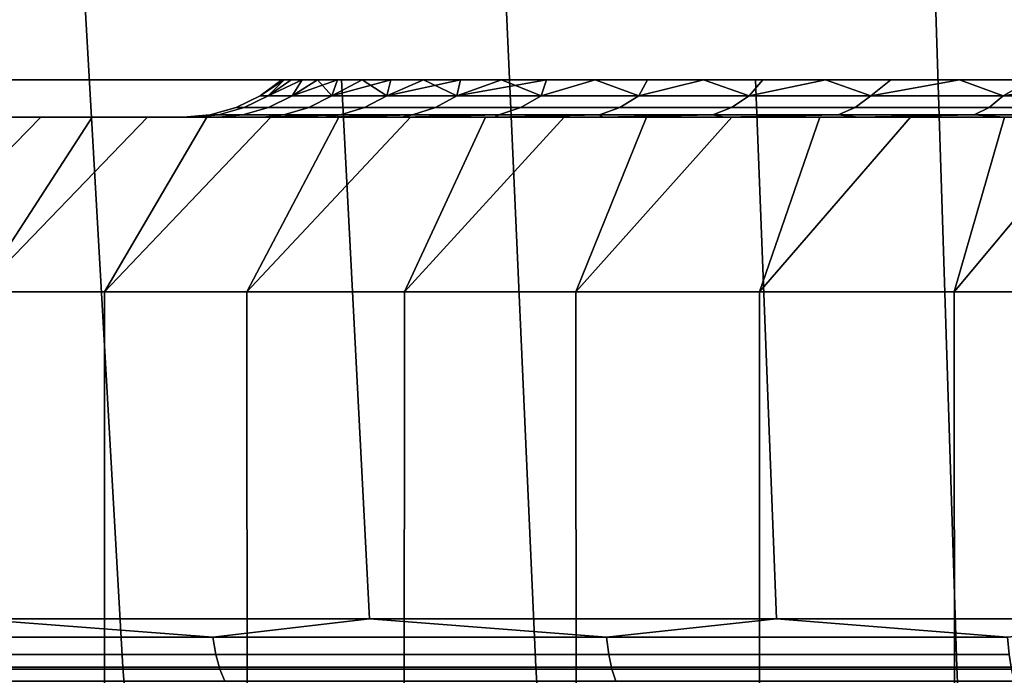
# Model space of a CAD drawing. Header units: metres. Extents: x -109 to 109, y -100 to 76.
# Tile 194 of 256: x -87.33 to -82.03, y 45.49 to 49.03. Entities that reach past the tile are written whole.
import ezdxf

# ---------------------------------------------------------------- set-up
doc = ezdxf.new("R2010")
doc.units = ezdxf.units.M
doc.layers.add('solid_21062310', color=7, linetype='CONTINUOUS')

msp = doc.modelspace()

# ---------------------------------------------------------------- linework, layer by layer
at = {"layer": 'solid_21062310'}
for points in [[(-86.776543, 45.537159, -30.122993), (-88.94796, 45.537159, -29.292496), (-89.210945, 49.349998, -29.911232), (-86.993721, 49.349998, -30.759256)], [(-88.94796, 45.537159, 29.292496), (-86.776543, 45.537159, 30.122993), (-86.993721, 49.349998, 30.759256), (-89.210945, 49.349998, 29.911232)], [(-84.550285, 45.537159, -30.792774), (-86.776543, 45.537159, -30.122993), (-86.993721, 49.349998, -30.759256), (-84.720375, 49.349998, -31.443209)], [(-86.776543, 45.537159, 30.122993), (-84.550285, 45.537159, 30.792774), (-84.720375, 49.349998, 31.443209), (-86.993721, 49.349998, 30.759256)], [(-82.281082, 45.537159, -31.298262), (-84.550285, 45.537159, -30.792774), (-84.720375, 49.349998, -31.443209), (-82.403114, 49.349998, -31.9594)], [(-84.550285, 45.537159, 30.792774), (-82.281082, 45.537159, 31.298262), (-82.403114, 49.349998, 31.9594), (-84.720375, 49.349998, 31.443209)], [(-79.981033, 45.537159, -31.636759), (-82.281082, 45.537159, -31.298262), (-82.403114, 49.349998, -31.9594), (-80.054466, 49.349998, -32.305042)], [(-82.281082, 45.537159, 31.298262), (-79.981033, 45.537159, 31.636759), (-80.054466, 49.349998, 32.305042), (-82.403114, 49.349998, 31.9594)], [(-107.362549, 48.701729), (-85.9189, 48.701729), (-85.906021, 48.701729, 0.48163)], [(-107.362549, 48.701729), (-107.275223, 48.701729, -2.313858), (-85.906021, 48.701729, -0.48163), (-85.9189, 48.701729)], [(-107.362549, 48.701729), (-85.906021, 48.701729, 0.48163), (-85.869583, 48.701729, 0.958251)], [(-107.362549, 48.701729), (-85.869583, 48.701729, 0.958251), (-85.80957, 48.701729, 1.429862)], [(-107.275223, 48.701729, 2.313858), (-107.362549, 48.701729), (-85.80957, 48.701729, 1.429862), (-85.725998, 48.701729, 1.896464)], [(-107.275223, 48.701729, 2.313858), (-85.725998, 48.701729, 1.896464), (-85.618385, 48.701729, 2.359477)], [(-107.275223, 48.701729, 2.313858), (-85.618385, 48.701729, 2.359477), (-85.486649, 48.701729, 2.819215)], [(-107.275223, 48.701729, 2.313858), (-85.486649, 48.701729, 2.819215), (-85.331886, 48.701729, 3.272243)], [(-107.275223, 48.701729, 2.313858), (-85.331886, 48.701729, 3.272243), (-85.155251, 48.701729, 3.715084)], [(-107.275223, 48.701729, 2.313858), (-85.155251, 48.701729, 3.715084), (-84.956795, 48.701729, 4.146742)], [(-107.0177, 48.701729, 4.60076), (-107.275223, 48.701729, 2.313858), (-84.956795, 48.701729, 4.146742), (-84.735306, 48.701729, 4.570317)], [(-107.0177, 48.701729, -4.60076), (-85.618385, 48.701729, -2.359477), (-85.725998, 48.701729, -1.896464), (-107.275223, 48.701729, -2.313858)], [(-107.275223, 48.701729, -2.313858), (-85.725998, 48.701729, -1.896464), (-85.80957, 48.701729, -1.429862)], [(-107.275223, 48.701729, -2.313858), (-85.80957, 48.701729, -1.429862), (-85.869583, 48.701729, -0.958251)], [(-107.275223, 48.701729, -2.313858), (-85.869583, 48.701729, -0.958251), (-85.906021, 48.701729, -0.48163)], [(-107.0177, 48.701729, 4.60076), (-84.735306, 48.701729, 4.570317), (-84.492455, 48.701729, 4.982965)], [(-107.0177, 48.701729, 4.60076), (-84.492455, 48.701729, 4.982965), (-84.230064, 48.701729, 5.381521)], [(-107.0177, 48.701729, 4.60076), (-84.230064, 48.701729, 5.381521), (-83.948929, 48.701729, 5.764294)], [(-107.0177, 48.701729, 4.60076), (-83.948929, 48.701729, 5.764294), (-83.646881, 48.701729, 6.134373)], [(-107.0177, 48.701729, 4.60076), (-83.646881, 48.701729, 6.134373), (-83.325882, 48.701729, 6.489686)], [(-106.588509, 48.701729, 6.866788), (-107.0177, 48.701729, 4.60076), (-83.325882, 48.701729, 6.489686), (-82.98838, 48.701729, 6.827516)], [(-106.588509, 48.701729, -6.866788), (-84.492455, 48.701729, -4.982965), (-84.735306, 48.701729, -4.570317), (-107.0177, 48.701729, -4.60076)], [(-107.0177, 48.701729, -4.60076), (-84.735306, 48.701729, -4.570317), (-84.956795, 48.701729, -4.146742)], [(-107.0177, 48.701729, -4.60076), (-84.956795, 48.701729, -4.146742), (-85.155251, 48.701729, -3.715084)], [(-107.0177, 48.701729, -4.60076), (-85.155251, 48.701729, -3.715084), (-85.331886, 48.701729, -3.272243)], [(-107.0177, 48.701729, -4.60076), (-85.331886, 48.701729, -3.272243), (-85.486649, 48.701729, -2.819215)], [(-107.0177, 48.701729, -4.60076), (-85.486649, 48.701729, -2.819215), (-85.618385, 48.701729, -2.359477)], [(-106.588509, 48.701729, 6.866788), (-82.98838, 48.701729, 6.827516), (-82.636017, 48.701729, 7.145884)], [(-106.588509, 48.701729, 6.866788), (-82.636017, 48.701729, 7.145884), (-82.265907, 48.701729, 7.447365)], [(-106.588509, 48.701729, 6.866788), (-82.265907, 48.701729, 7.447365), (-81.879936, 48.701729, 7.730749)], [(-106.588509, 48.701729, 6.866788), (-81.879936, 48.701729, 7.730749), (-81.481071, 48.701729, 7.993887)], [(-106.588509, 48.701729, 6.866788), (-81.481071, 48.701729, 7.993887), (-81.071777, 48.701729, 8.234913)], [(-106.588509, 48.701729, 6.866788), (-81.071777, 48.701729, 8.234913), (-80.648895, 48.701729, 8.455544)], [(-106.588509, 48.701729, 6.866788), (-80.648895, 48.701729, 8.455544), (-80.213814, 48.701729, 8.655374)], [(-106.588509, 48.701729, 6.866788), (-80.213814, 48.701729, 8.655374), (-79.769882, 48.701729, 8.832915)], [(-105.990959, 48.701729, 9.09821), (-106.588509, 48.701729, 6.866788), (-79.769882, 48.701729, 8.832915), (-79.320236, 48.701729, 8.986746)], [(-105.990959, 48.701729, -9.09821), (-82.636017, 48.701729, -7.145884), (-82.98838, 48.701729, -6.827516), (-106.588509, 48.701729, -6.866788)], [(-106.588509, 48.701729, -6.866788), (-82.98838, 48.701729, -6.827516), (-83.325882, 48.701729, -6.489686)], [(-106.588509, 48.701729, -6.866788), (-83.325882, 48.701729, -6.489686), (-83.646881, 48.701729, -6.134373)], [(-106.588509, 48.701729, -6.866788), (-83.646881, 48.701729, -6.134373), (-83.948929, 48.701729, -5.764294)], [(-106.588509, 48.701729, -6.866788), (-83.948929, 48.701729, -5.764294), (-84.230064, 48.701729, -5.381521)], [(-106.588509, 48.701729, -6.866788), (-84.230064, 48.701729, -5.381521), (-84.492455, 48.701729, -4.982965)], [(-105.990959, 48.701729, 9.09821), (-79.320236, 48.701729, 8.986746), (-78.862007, 48.701729, 9.117626)], [(-105.990959, 48.701729, 9.09821), (-78.862007, 48.701729, 9.117626), (-78.395699, 48.701729, 9.225727)], [(-105.990959, 48.701729, 9.09821), (-78.395699, 48.701729, 9.225727), (-77.924881, 48.701729, 9.310287)], [(-105.990959, 48.701729, 9.09821), (-77.924881, 48.701729, 9.310287), (-77.453117, 48.701729, 9.370547)], [(-105.990959, 48.701729, 9.09821), (-77.453117, 48.701729, 9.370547), (-76.978386, 48.701729, 9.406491)], [(-105.990959, 48.701729, 9.09821), (-76.978386, 48.701729, 9.406491), (-76.5, 48.701729, 9.418473)], [(-105.990959, 48.701729, 9.09821), (-76.5, 48.701729, 9.418473), (-47.770813, 48.701729, 11.274169)], [(-105.229187, 48.701729, -11.274169), (-78.862007, 48.701729, -9.117626), (-79.320236, 48.701729, -8.986746), (-105.990959, 48.701729, -9.09821)], [(-105.990959, 48.701729, -9.09821), (-79.320236, 48.701729, -8.986746), (-79.769882, 48.701729, -8.832915)], [(-105.990959, 48.701729, -9.09821), (-79.769882, 48.701729, -8.832915), (-80.213814, 48.701729, -8.655374)], [(-105.990959, 48.701729, -9.09821), (-80.213814, 48.701729, -8.655374), (-80.648895, 48.701729, -8.455544)], [(-105.990959, 48.701729, -9.09821), (-80.648895, 48.701729, -8.455544), (-81.071777, 48.701729, -8.234913)], [(-105.990959, 48.701729, -9.09821), (-81.071777, 48.701729, -8.234913), (-81.481071, 48.701729, -7.993887)], [(-105.990959, 48.701729, -9.09821), (-81.481071, 48.701729, -7.993887), (-81.879936, 48.701729, -7.730749)], [(-105.990959, 48.701729, -9.09821), (-81.879936, 48.701729, -7.730749), (-82.265907, 48.701729, -7.447365)], [(-105.990959, 48.701729, -9.09821), (-82.265907, 48.701729, -7.447365), (-82.636017, 48.701729, -7.145884)], [(-105.990959, 48.701729, 9.09821), (-47.770813, 48.701729, 11.274169), (-48.694653, 48.701729, 13.392285), (-105.229187, 48.701729, 11.274169)], [(-105.229187, 48.701729, -11.274169), (-76.5, 48.701729, -9.418473), (-76.978386, 48.701729, -9.406491)], [(-47.009045, 48.701729, -9.09821), (-76.5, 48.701729, -9.418473), (-105.229187, 48.701729, -11.274169)], [(-105.229187, 48.701729, -11.274169), (-76.978386, 48.701729, -9.406491), (-77.453117, 48.701729, -9.370547)], [(-105.229187, 48.701729, -11.274169), (-77.453117, 48.701729, -9.370547), (-77.924881, 48.701729, -9.310287)], [(-105.229187, 48.701729, -11.274169), (-77.924881, 48.701729, -9.310287), (-78.395699, 48.701729, -9.225727)], [(-105.229187, 48.701729, -11.274169), (-78.395699, 48.701729, -9.225727), (-78.862007, 48.701729, -9.117626)], [(-47.009045, 48.701729, -9.09821), (-105.229187, 48.701729, -11.274169), (-104.305344, 48.701729, -13.392285), (-47.770813, 48.701729, -11.274169)], [(-105.229187, 48.701729, 11.274169), (-48.694653, 48.701729, 13.392285), (-49.771805, 48.701729, 15.429821), (-104.305344, 48.701729, 13.392285)], [(-47.770813, 48.701729, -11.274169), (-104.305344, 48.701729, -13.392285), (-103.228195, 48.701729, -15.429821), (-48.694653, 48.701729, -13.392285)], [(-104.305344, 48.701729, 13.392285), (-49.771805, 48.701729, 15.429821), (-51.001373, 48.701729, 17.386974), (-103.228195, 48.701729, 15.429821)], [(-48.694653, 48.701729, -13.392285), (-103.228195, 48.701729, -15.429821), (-101.998627, 48.701729, -17.386974), (-49.771805, 48.701729, -15.429821)], [(-103.228195, 48.701729, 15.429821), (-51.001373, 48.701729, 17.386974), (-52.369823, 48.701729, 19.240938), (-101.998627, 48.701729, 17.386974)], [(-49.771805, 48.701729, -15.429821), (-101.998627, 48.701729, -17.386974), (-100.630173, 48.701729, -19.240938), (-51.001373, 48.701729, -17.386974)], [(-101.998627, 48.701729, 17.386974), (-52.369823, 48.701729, 19.240938), (-53.877609, 48.701729, 20.993099), (-100.630173, 48.701729, 19.240938)], [(-51.001373, 48.701729, -17.386974), (-100.630173, 48.701729, -19.240938), (-99.122391, 48.701729, -20.993099), (-52.369823, 48.701729, -19.240938)], [(-100.630173, 48.701729, 19.240938), (-53.877609, 48.701729, 20.993099), (-99.122391, 48.701729, 20.993099)], [(-53.877609, 48.701729, -20.993099), (-99.122391, 48.701729, -20.993099), (-97.493103, 48.701729, -22.622393)], [(-52.369823, 48.701729, -19.240938), (-99.122391, 48.701729, -20.993099), (-53.877609, 48.701729, -20.993099)], [(-99.122391, 48.701729, 20.993099), (-53.877609, 48.701729, 20.993099), (-55.506901, 48.701729, 22.622393)], [(-99.122391, 48.701729, 20.993099), (-55.506901, 48.701729, 22.622393), (-97.493103, 48.701729, 22.622393)], [(-55.506901, 48.701729, -22.622393), (-97.493103, 48.701729, -22.622393), (-95.740936, 48.701729, -24.130175)], [(-53.877609, 48.701729, -20.993099), (-97.493103, 48.701729, -22.622393), (-55.506901, 48.701729, -22.622393)], [(-97.493103, 48.701729, 22.622393), (-55.506901, 48.701729, 22.622393), (-57.25906, 48.701729, 24.130175)], [(-97.493103, 48.701729, 22.622393), (-57.25906, 48.701729, 24.130175), (-95.740936, 48.701729, 24.130175)], [(-57.25906, 48.701729, -24.130175), (-95.740936, 48.701729, -24.130175), (-93.886978, 48.701729, -25.498627)], [(-55.506901, 48.701729, -22.622393), (-95.740936, 48.701729, -24.130175), (-57.25906, 48.701729, -24.130175)], [(-95.740936, 48.701729, 24.130175), (-57.25906, 48.701729, 24.130175), (-59.113026, 48.701729, 25.498627)], [(-95.740936, 48.701729, 24.130175), (-59.113026, 48.701729, 25.498627), (-93.886978, 48.701729, 25.498627)], [(-59.113026, 48.701729, -25.498627), (-93.886978, 48.701729, -25.498627), (-91.929825, 48.701729, -26.728193)], [(-57.25906, 48.701729, -24.130175), (-93.886978, 48.701729, -25.498627), (-59.113026, 48.701729, -25.498627)], [(-93.886978, 48.701729, 25.498627), (-59.113026, 48.701729, 25.498627), (-61.070179, 48.701729, 26.728193)], [(-93.886978, 48.701729, 25.498627), (-61.070179, 48.701729, 26.728193), (-91.929825, 48.701729, 26.728193)], [(-61.070179, 48.701729, -26.728193), (-91.929825, 48.701729, -26.728193), (-89.892288, 48.701729, -27.805347)], [(-59.113026, 48.701729, -25.498627), (-91.929825, 48.701729, -26.728193), (-61.070179, 48.701729, -26.728193)], [(-91.929825, 48.701729, 26.728193), (-61.070179, 48.701729, 26.728193), (-63.107716, 48.701729, 27.805347)], [(-91.929825, 48.701729, 26.728193), (-63.107716, 48.701729, 27.805347), (-89.892288, 48.701729, 27.805347)], [(-63.107716, 48.701729, -27.805347), (-89.892288, 48.701729, -27.805347), (-87.77417, 48.701729, -28.729185)], [(-61.070179, 48.701729, -26.728193), (-89.892288, 48.701729, -27.805347), (-63.107716, 48.701729, -27.805347)], [(-89.892288, 48.701729, 27.805347), (-63.107716, 48.701729, 27.805347), (-65.22583, 48.701729, 28.729185)], [(-89.892288, 48.701729, 27.805347), (-65.22583, 48.701729, 28.729185), (-87.77417, 48.701729, 28.729185)], [(-85.598213, 48.701729, -29.490955), (-87.77417, 48.701729, -28.729185), (-87.588264, 45.79763, -28.252472), (-85.445953, 45.79763, -29.002098)], [(-65.22583, 48.701729, -28.729185), (-87.77417, 48.701729, -28.729185), (-85.598213, 48.701729, -29.490955)], [(-63.107716, 48.701729, -27.805347), (-87.77417, 48.701729, -28.729185), (-65.22583, 48.701729, -28.729185)], [(-87.77417, 48.701729, 28.729185), (-85.598213, 48.701729, 29.490955), (-85.445953, 45.79763, 29.002096), (-87.58828, 45.79763, 28.252466)], [(-87.77417, 48.701729, 28.729185), (-65.22583, 48.701729, 28.729185), (-67.401787, 48.701729, 29.490955)], [(-87.77417, 48.701729, 28.729185), (-67.401787, 48.701729, 29.490955), (-85.598213, 48.701729, 29.490955)], [(-85.906021, 48.701729, 0.48163), (-85.9189, 48.701729), (-86.035362, 48.615841), (-85.992188, 48.615841, 0.906394)], [(-85.906021, 48.701729, -0.48163), (-86.035362, 48.615841), (-85.9189, 48.701729)], [(-85.906021, 48.701729, -0.48163), (-85.992188, 48.615841, -0.906394), (-86.035362, 48.615841)], [(-85.80957, 48.701729, 1.429862), (-85.869583, 48.701729, 0.958251), (-85.992188, 48.615841, 0.906394), (-85.863045, 48.615841, 1.804579)], [(-85.869583, 48.701729, 0.958251), (-85.906021, 48.701729, 0.48163), (-85.992188, 48.615841, 0.906394)], [(-85.80957, 48.701729, -1.429862), (-85.863045, 48.615841, -1.804579), (-85.992188, 48.615841, -0.906394)], [(-85.869583, 48.701729, -0.958251), (-85.80957, 48.701729, -1.429862), (-85.992188, 48.615841, -0.906394)], [(-85.906021, 48.701729, -0.48163), (-85.869583, 48.701729, -0.958251), (-85.992188, 48.615841, -0.906394)], [(-85.725998, 48.701729, 1.896464), (-85.863045, 48.615841, 1.804579), (-85.649117, 48.615841, 2.686422)], [(-85.725998, 48.701729, 1.896464), (-85.80957, 48.701729, 1.429862), (-85.863045, 48.615841, 1.804579)], [(-85.618385, 48.701729, -2.359477), (-85.649117, 48.615841, -2.686422), (-85.863045, 48.615841, -1.804579)], [(-85.725998, 48.701729, -1.896464), (-85.618385, 48.701729, -2.359477), (-85.863045, 48.615841, -1.804579)], [(-85.80957, 48.701729, -1.429862), (-85.725998, 48.701729, -1.896464), (-85.863045, 48.615841, -1.804579)], [(-85.618385, 48.701729, 2.359477), (-85.725998, 48.701729, 1.896464), (-85.649117, 48.615841, 2.686422)], [(-85.486649, 48.701729, 2.819215), (-85.649117, 48.615841, 2.686422), (-85.352325, 48.615841, 3.543936)], [(-85.486649, 48.701729, 2.819215), (-85.618385, 48.701729, 2.359477), (-85.649117, 48.615841, 2.686422)], [(-85.331886, 48.701729, -3.272243), (-85.352325, 48.615841, -3.543936), (-85.649117, 48.615841, -2.686422)], [(-85.486649, 48.701729, -2.819215), (-85.331886, 48.701729, -3.272243), (-85.649117, 48.615841, -2.686422)], [(-85.618385, 48.701729, -2.359477), (-85.486649, 48.701729, -2.819215), (-85.649117, 48.615841, -2.686422)], [(-83.366791, 48.701729, -30.088509), (-85.598213, 48.701729, -29.490955), (-85.445953, 45.79763, -29.002098), (-83.253609, 45.79763, -29.589535)], [(-67.401787, 48.701729, -29.490955), (-85.598213, 48.701729, -29.490955), (-83.366791, 48.701729, -30.088509)], [(-65.22583, 48.701729, -28.729185), (-85.598213, 48.701729, -29.490955), (-67.401787, 48.701729, -29.490955)], [(-85.598213, 48.701729, 29.490955), (-83.366791, 48.701729, 30.088509), (-83.253616, 45.79763, 29.589531), (-85.445953, 45.79763, 29.002096)], [(-85.598213, 48.701729, 29.490955), (-67.401787, 48.701729, 29.490955), (-69.633209, 48.701729, 30.088509)], [(-85.598213, 48.701729, 29.490955), (-69.633209, 48.701729, 30.088509), (-83.366791, 48.701729, 30.088509)], [(-85.331886, 48.701729, 3.272243), (-85.486649, 48.701729, 2.819215), (-85.352325, 48.615841, 3.543936)], [(-85.155251, 48.701729, 3.715084), (-85.352325, 48.615841, 3.543936), (-84.975365, 48.615841, 4.369356)], [(-85.155251, 48.701729, 3.715084), (-85.331886, 48.701729, 3.272243), (-85.352325, 48.615841, 3.543936)], [(-84.956795, 48.701729, -4.146742), (-84.975365, 48.615841, -4.369356), (-85.352325, 48.615841, -3.543936)], [(-85.155251, 48.701729, -3.715084), (-84.956795, 48.701729, -4.146742), (-85.352325, 48.615841, -3.543936)], [(-85.331886, 48.701729, -3.272243), (-85.155251, 48.701729, -3.715084), (-85.352325, 48.615841, -3.543936)], [(-84.956795, 48.701729, 4.146742), (-85.155251, 48.701729, 3.715084), (-84.975365, 48.615841, 4.369356)], [(-84.735306, 48.701729, 4.570317), (-84.975365, 48.615841, 4.369356), (-84.52166, 48.615841, 5.155206)], [(-84.735306, 48.701729, 4.570317), (-84.956795, 48.701729, 4.146742), (-84.975365, 48.615841, 4.369356)], [(-84.492455, 48.701729, -4.982965), (-84.52166, 48.615841, -5.155206), (-84.975365, 48.615841, -4.369356)], [(-84.735306, 48.701729, -4.570317), (-84.492455, 48.701729, -4.982965), (-84.975365, 48.615841, -4.369356)], [(-84.956795, 48.701729, -4.146742), (-84.735306, 48.701729, -4.570317), (-84.975365, 48.615841, -4.369356)], [(-84.492455, 48.701729, 4.982965), (-84.735306, 48.701729, 4.570317), (-84.52166, 48.615841, 5.155206)], [(-84.230064, 48.701729, 5.381521), (-84.52166, 48.615841, 5.155206), (-83.9953, 48.615841, 5.89437)], [(-84.230064, 48.701729, 5.381521), (-84.492455, 48.701729, 4.982965), (-84.52166, 48.615841, 5.155206)], [(-84.230064, 48.701729, -5.381521), (-83.948929, 48.701729, -5.764294), (-83.9953, 48.615841, -5.89437), (-84.52166, 48.615841, -5.155206)], [(-84.492455, 48.701729, -4.982965), (-84.230064, 48.701729, -5.381521), (-84.52166, 48.615841, -5.155206)], [(-83.948929, 48.701729, 5.764294), (-84.230064, 48.701729, 5.381521), (-83.9953, 48.615841, 5.89437)], [(-83.646881, 48.701729, 6.134373), (-83.9953, 48.615841, 5.89437), (-83.40107, 48.615841, 6.580153)], [(-83.646881, 48.701729, 6.134373), (-83.948929, 48.701729, 5.764294), (-83.9953, 48.615841, 5.89437)], [(-83.646881, 48.701729, -6.134373), (-83.325882, 48.701729, -6.489686), (-83.40107, 48.615841, -6.580153), (-83.9953, 48.615841, -5.89437)], [(-83.948929, 48.701729, -5.764294), (-83.646881, 48.701729, -6.134373), (-83.9953, 48.615841, -5.89437)], [(-83.325882, 48.701729, 6.489686), (-83.646881, 48.701729, 6.134373), (-83.40107, 48.615841, 6.580153)], [(-82.98838, 48.701729, 6.827516), (-83.40107, 48.615841, 6.580153), (-82.744331, 48.615841, 7.206346)], [(-82.98838, 48.701729, 6.827516), (-83.325882, 48.701729, 6.489686), (-83.40107, 48.615841, 6.580153)], [(-82.98838, 48.701729, -6.827516), (-82.744331, 48.615841, -7.206346), (-83.40107, 48.615841, -6.580153)], [(-83.325882, 48.701729, -6.489686), (-82.98838, 48.701729, -6.827516), (-83.40107, 48.615841, -6.580153)], [(-81.100632, 48.701729, -30.517708), (-83.366791, 48.701729, -30.088509), (-83.253609, 45.79763, -29.589535), (-81.023491, 45.79763, -30.011494)], [(-69.633209, 48.701729, -30.088509), (-83.366791, 48.701729, -30.088509), (-81.100632, 48.701729, -30.517708)], [(-67.401787, 48.701729, -29.490955), (-83.366791, 48.701729, -30.088509), (-69.633209, 48.701729, -30.088509)], [(-83.366791, 48.701729, 30.088509), (-81.100632, 48.701729, 30.517708), (-81.023506, 45.79763, 30.011492), (-83.253616, 45.79763, 29.589531)], [(-83.366791, 48.701729, 30.088509), (-69.633209, 48.701729, 30.088509), (-71.899368, 48.701729, 30.517708)], [(-83.366791, 48.701729, 30.088509), (-71.899368, 48.701729, 30.517708), (-81.100632, 48.701729, 30.517708)], [(-82.636017, 48.701729, 7.145884), (-82.98838, 48.701729, 6.827516), (-82.744331, 48.615841, 7.206346)], [(-82.98838, 48.701729, -6.827516), (-82.636017, 48.701729, -7.145884), (-82.744331, 48.615841, -7.206346)], [(-82.265907, 48.701729, 7.447365), (-82.636017, 48.701729, 7.145884), (-82.744331, 48.615841, 7.206346), (-82.031052, 48.615841, 7.767277)], [(-82.265907, 48.701729, -7.447365), (-82.031052, 48.615841, -7.767277), (-82.744331, 48.615841, -7.206346)], [(-82.636017, 48.701729, -7.145884), (-82.265907, 48.701729, -7.447365), (-82.744331, 48.615841, -7.206346)], [(-81.879936, 48.701729, 7.730749), (-82.265907, 48.701729, 7.447365), (-82.031052, 48.615841, 7.767277)], [(-82.265907, 48.701729, -7.447365), (-81.879936, 48.701729, -7.730749), (-82.031052, 48.615841, -7.767277)], [(-81.481071, 48.701729, 7.993887), (-81.879936, 48.701729, 7.730749), (-82.031052, 48.615841, 7.767277), (-81.267677, 48.615841, 8.257866)], [(-81.481071, 48.701729, -7.993887), (-81.267677, 48.615841, -8.257866), (-82.031052, 48.615841, -7.767277)], [(-81.879936, 48.701729, -7.730749), (-81.481071, 48.701729, -7.993887), (-82.031052, 48.615841, -7.767277)], [(-86.165802, 48.552181), (-86.122032, 48.552181, 0.918793), (-85.992188, 48.615841, 0.906394), (-86.035362, 48.615841)], [(-86.122032, 48.552181, -0.918793), (-86.165802, 48.552181), (-86.035362, 48.615841), (-85.992188, 48.615841, -0.906394)], [(-86.122032, 48.552181, 0.918793), (-85.991127, 48.552181, 1.829265), (-85.863045, 48.615841, 1.804579), (-85.992188, 48.615841, 0.906394)], [(-85.991127, 48.552181, -1.829265), (-86.122032, 48.552181, -0.918793), (-85.992188, 48.615841, -0.906394), (-85.863045, 48.615841, -1.804579)], [(-85.991127, 48.552181, 1.829265), (-85.774269, 48.552181, 2.723171), (-85.649117, 48.615841, 2.686422), (-85.863045, 48.615841, 1.804579)], [(-85.774269, 48.552181, -2.723171), (-85.991127, 48.552181, -1.829265), (-85.863045, 48.615841, -1.804579), (-85.649117, 48.615841, -2.686422)], [(-85.774269, 48.552181, 2.723171), (-85.473419, 48.552181, 3.592416), (-85.352325, 48.615841, 3.543936), (-85.649117, 48.615841, 2.686422)], [(-85.473419, 48.552181, -3.592416), (-85.774269, 48.552181, -2.723171), (-85.649117, 48.615841, -2.686422), (-85.352325, 48.615841, -3.543936)], [(-85.473419, 48.552181, 3.592416), (-85.091309, 48.552181, 4.429127), (-84.975365, 48.615841, 4.369356), (-85.352325, 48.615841, 3.543936)], [(-85.091309, 48.552181, -4.429127), (-85.473419, 48.552181, -3.592416), (-85.352325, 48.615841, -3.543936), (-84.975365, 48.615841, -4.369356)], [(-85.091309, 48.552181, 4.429127), (-84.631393, 48.552181, 5.225727), (-84.52166, 48.615841, 5.155206), (-84.975365, 48.615841, 4.369356)], [(-84.631393, 48.552181, -5.225727), (-85.091309, 48.552181, -4.429127), (-84.975365, 48.615841, -4.369356), (-84.52166, 48.615841, -5.155206)], [(-84.631393, 48.552181, 5.225727), (-84.097832, 48.552181, 5.975002), (-83.9953, 48.615841, 5.89437), (-84.52166, 48.615841, 5.155206)], [(-84.097832, 48.552181, -5.975002), (-84.631393, 48.552181, -5.225727), (-84.52166, 48.615841, -5.155206), (-83.9953, 48.615841, -5.89437)], [(-84.097832, 48.552181, 5.975002), (-83.495468, 48.552181, 6.670167), (-83.40107, 48.615841, 6.580153), (-83.9953, 48.615841, 5.89437)], [(-83.495468, 48.552181, -6.670167), (-84.097832, 48.552181, -5.975002), (-83.9953, 48.615841, -5.89437), (-83.40107, 48.615841, -6.580153)], [(-83.495468, 48.552181, 6.670167), (-82.829758, 48.552181, 7.304926), (-82.744331, 48.615841, 7.206346), (-83.40107, 48.615841, 6.580153)], [(-82.829758, 48.552181, -7.304926), (-83.495468, 48.552181, -6.670167), (-83.40107, 48.615841, -6.580153), (-82.744331, 48.615841, -7.206346)], [(-82.829758, 48.552181, 7.304926), (-82.106712, 48.552181, 7.87353), (-82.031052, 48.615841, 7.767277), (-82.744331, 48.615841, 7.206346)], [(-82.106712, 48.552181, -7.87353), (-82.829758, 48.552181, -7.304926), (-82.744331, 48.615841, -7.206346), (-82.031052, 48.615841, -7.767277)], [(-82.106712, 48.552181, 7.87353), (-81.332901, 48.552181, 8.370831), (-81.267677, 48.615841, 8.257866), (-82.031052, 48.615841, 7.767277)], [(-81.332901, 48.552181, -8.370831), (-82.106712, 48.552181, -7.87353), (-82.031052, 48.615841, -7.767277), (-81.267677, 48.615841, -8.257866)], [(-86.2612, 48.513142, 0.932081), (-86.305595, 48.513142), (-86.449997, 48.5), (-86.401024, 48.5, 0.981256)], [(-86.305595, 48.513142), (-86.2612, 48.513142, -0.932081), (-86.401024, 48.5, -0.98125), (-86.449997, 48.5)], [(-86.2612, 48.513142, 0.932081), (-86.401024, 48.5, 0.981256), (-86.258499, 48.5, 1.942694), (-86.128395, 48.513142, 1.855721)], [(-86.2612, 48.513142, -0.932081), (-86.128395, 48.513142, -1.855721), (-86.258499, 48.5, -1.942684), (-86.401024, 48.5, -0.98125)], [(-86.305595, 48.513142), (-86.2612, 48.513142, 0.932081), (-86.122032, 48.552181, 0.918793), (-86.165802, 48.552181)], [(-86.2612, 48.513142, -0.932081), (-86.305595, 48.513142), (-86.165802, 48.552181), (-86.122032, 48.552181, -0.918793)], [(-86.2612, 48.513142, 0.932081), (-86.128395, 48.513142, 1.855721), (-85.991127, 48.552181, 1.829265), (-86.122032, 48.552181, 0.918793)], [(-86.128395, 48.513142, -1.855721), (-86.2612, 48.513142, -0.932081), (-86.122032, 48.552181, -0.918793), (-85.991127, 48.552181, -1.829265)], [(-86.128395, 48.513142, 1.855721), (-86.258499, 48.5, 1.942694), (-86.021019, 48.5, 2.888598), (-85.908401, 48.513142, 2.762556)], [(-86.128395, 48.513142, -1.855721), (-85.908401, 48.513142, -2.762556), (-86.021027, 48.5, -2.888585), (-86.258499, 48.5, -1.942684)], [(-86.128395, 48.513142, 1.855721), (-85.908401, 48.513142, 2.762556), (-85.774269, 48.552181, 2.723171), (-85.991127, 48.552181, 1.829265)], [(-85.908401, 48.513142, -2.762556), (-86.128395, 48.513142, -1.855721), (-85.991127, 48.552181, -1.829265), (-85.774269, 48.552181, -2.723171)], [(-85.603203, 48.513142, -3.644372), (-85.691429, 48.5, -3.810287), (-86.021027, 48.5, -2.888585)], [(-85.603203, 48.513142, -3.644372), (-86.021027, 48.5, -2.888585), (-85.908401, 48.513142, -2.762556)], [(-85.603203, 48.513142, 3.644372), (-86.021019, 48.5, 2.888598), (-85.691422, 48.5, 3.810301)], [(-85.908401, 48.513142, 2.762556), (-86.021019, 48.5, 2.888598), (-85.603203, 48.513142, 3.644372)], [(-85.908401, 48.513142, 2.762556), (-85.603203, 48.513142, 3.644372), (-85.473419, 48.552181, 3.592416), (-85.774269, 48.552181, 2.723171)], [(-85.603203, 48.513142, -3.644372), (-85.908401, 48.513142, -2.762556), (-85.774269, 48.552181, -2.723171), (-85.473419, 48.552181, -3.592416)], [(-85.215561, 48.513142, -4.493185), (-85.274422, 48.5, -4.690939), (-85.691429, 48.5, -3.810287)], [(-85.215561, 48.513142, -4.493185), (-85.691429, 48.5, -3.810287), (-85.603203, 48.513142, -3.644372)], [(-85.215561, 48.513142, 4.493185), (-85.691422, 48.5, 3.810301), (-85.274414, 48.5, 4.690954)], [(-85.603203, 48.513142, 3.644372), (-85.691422, 48.5, 3.810301), (-85.215561, 48.513142, 4.493185)], [(-85.603203, 48.513142, 3.644372), (-85.215561, 48.513142, 4.493185), (-85.091309, 48.552181, 4.429127), (-85.473419, 48.552181, 3.592416)], [(-85.215561, 48.513142, -4.493185), (-85.603203, 48.513142, -3.644372), (-85.473419, 48.552181, -3.592416), (-85.091309, 48.552181, -4.429127)], [(-84.748993, 48.513142, -5.301306), (-84.771034, 48.5, -5.530735), (-85.274422, 48.5, -4.690939)], [(-84.748993, 48.513142, -5.301306), (-85.274422, 48.5, -4.690939), (-85.215561, 48.513142, -4.493185)], [(-84.748993, 48.513142, 5.301306), (-85.274414, 48.5, 4.690954), (-84.771027, 48.5, 5.53075)], [(-85.215561, 48.513142, 4.493185), (-85.274414, 48.5, 4.690954), (-84.748993, 48.513142, 5.301306)], [(-85.215561, 48.513142, 4.493185), (-84.748993, 48.513142, 5.301306), (-84.631393, 48.552181, 5.225727), (-85.091309, 48.552181, 4.429127)], [(-84.748993, 48.513142, -5.301306), (-85.215561, 48.513142, -4.493185), (-85.091309, 48.552181, -4.429127), (-84.631393, 48.552181, -5.225727)], [(-84.207718, 48.513142, -6.061418), (-84.190796, 48.5, -6.312572), (-84.771034, 48.5, -5.530735)], [(-84.207718, 48.513142, -6.061418), (-84.771034, 48.5, -5.530735), (-84.748993, 48.513142, -5.301306)], [(-84.207718, 48.513142, 6.061418), (-84.771027, 48.5, 5.53075), (-84.190781, 48.5, 6.312587)], [(-84.748993, 48.513142, 5.301306), (-84.771027, 48.5, 5.53075), (-84.207718, 48.513142, 6.061418)], [(-84.748993, 48.513142, 5.301306), (-84.207718, 48.513142, 6.061418), (-84.097832, 48.552181, 5.975002), (-84.631393, 48.552181, 5.225727)], [(-84.207718, 48.513142, -6.061418), (-84.748993, 48.513142, -5.301306), (-84.631393, 48.552181, -5.225727), (-84.097832, 48.552181, -5.975002)], [(-84.207718, 48.513142, 6.061418), (-83.596642, 48.513142, 6.766637), (-83.495468, 48.552181, 6.670167), (-84.097832, 48.552181, 5.975002)], [(-83.596642, 48.513142, -6.766637), (-84.207718, 48.513142, -6.061418), (-84.097832, 48.552181, -5.975002), (-83.495468, 48.552181, -6.670167)], [(-84.207718, 48.513142, 6.061418), (-84.190781, 48.5, 6.312587), (-83.596642, 48.513142, 6.766637)], [(-83.596642, 48.513142, -6.766637), (-84.190796, 48.5, -6.312572), (-84.207718, 48.513142, -6.061418)], [(-83.596642, 48.513142, -6.766637), (-83.533173, 48.5, -7.037896), (-84.190796, 48.5, -6.312572)], [(-83.596642, 48.513142, 6.766637), (-84.190781, 48.5, 6.312587), (-83.533157, 48.5, 7.03791)], [(-83.596642, 48.513142, 6.766637), (-82.921303, 48.513142, 7.410576), (-82.829758, 48.552181, 7.304926), (-83.495468, 48.552181, 6.670167)], [(-82.921303, 48.513142, -7.410576), (-83.596642, 48.513142, -6.766637), (-83.495468, 48.552181, -6.670167), (-82.829758, 48.552181, -7.304926)], [(-83.596642, 48.513142, 6.766637), (-83.533157, 48.5, 7.03791), (-82.921303, 48.513142, 7.410576)], [(-82.921303, 48.513142, -7.410576), (-83.533173, 48.5, -7.037896), (-83.596642, 48.513142, -6.766637)], [(-82.921303, 48.513142, -7.410576), (-82.811905, 48.5, -7.691446), (-83.533173, 48.5, -7.037896)], [(-82.921303, 48.513142, 7.410576), (-83.533157, 48.5, 7.03791), (-82.81189, 48.5, 7.691459)], [(-82.921303, 48.513142, 7.410576), (-82.187805, 48.513142, 7.987403), (-82.106712, 48.552181, 7.87353), (-82.829758, 48.552181, 7.304926)], [(-82.187805, 48.513142, -7.987403), (-82.921303, 48.513142, -7.410576), (-82.829758, 48.552181, -7.304926), (-82.106712, 48.552181, -7.87353)], [(-82.921303, 48.513142, 7.410576), (-82.81189, 48.5, 7.691459), (-82.187805, 48.513142, 7.987403)], [(-82.187805, 48.513142, -7.987403), (-82.811905, 48.5, -7.691446), (-82.921303, 48.513142, -7.410576)], [(-82.187805, 48.513142, -7.987403), (-82.025543, 48.5, -8.274322), (-82.811905, 48.5, -7.691446)], [(-82.187805, 48.513142, 7.987403), (-82.81189, 48.5, 7.691459), (-82.025528, 48.5, 8.274333)], [(-82.187805, 48.513142, 7.987403), (-81.402802, 48.513142, 8.491896), (-81.332901, 48.552181, 8.370831), (-82.106712, 48.552181, 7.87353)], [(-81.402802, 48.513142, -8.491896), (-82.187805, 48.513142, -7.987403), (-82.106712, 48.552181, -7.87353), (-81.332901, 48.552181, -8.370831)], [(-82.187805, 48.513142, 7.987403), (-82.025528, 48.5, 8.274333), (-81.402802, 48.513142, 8.491896)], [(-81.402802, 48.513142, -8.491896), (-82.025543, 48.5, -8.274322), (-82.187805, 48.513142, -7.987403)], [(-81.402802, 48.513142, -8.491896), (-81.190552, 48.5, -8.774893), (-82.025543, 48.5, -8.274322)], [(-81.402802, 48.513142, 8.491896), (-82.025528, 48.5, 8.274333), (-81.190536, 48.5, 8.774902)], [(-86.449997, 48.5), (-86.401024, 48.5, -0.98125), (-88.544083, 48.5, -0.578507), (-88.558502, 48.5)], [(-86.401024, 48.5, 0.981256), (-86.449997, 48.5), (-88.558502, 48.5), (-88.544083, 48.5, 0.578507)], [(-86.401024, 48.5, -0.98125), (-88.502953, 48.5, -1.151726), (-88.544083, 48.5, -0.578507)], [(-86.401024, 48.5, 0.981256), (-88.544083, 48.5, 0.578507), (-88.502953, 48.5, 1.151727)], [(-86.401024, 48.5, -0.98125), (-86.258499, 48.5, -1.942684), (-88.435112, 48.5, -1.719656), (-88.502953, 48.5, -1.151726)], [(-86.401024, 48.5, 0.981256), (-88.502953, 48.5, 1.151727), (-88.435112, 48.5, 1.719658)], [(-86.258499, 48.5, -1.942684), (-88.340553, 48.5, -2.282299), (-88.435112, 48.5, -1.719656)], [(-86.401024, 48.5, 0.981256), (-88.435112, 48.5, 1.719658), (-88.340546, 48.5, 2.2823), (-86.258499, 48.5, 1.942694)], [(-86.258499, 48.5, -1.942684), (-86.021027, 48.5, -2.888585), (-88.218803, 48.5, -2.841202), (-88.340553, 48.5, -2.282299)], [(-86.258499, 48.5, 1.942694), (-88.340546, 48.5, 2.2823), (-88.218803, 48.5, 2.841204)], [(-86.021027, 48.5, -2.888585), (-88.069801, 48.5, -3.396643), (-88.218803, 48.5, -2.841202)], [(-86.258499, 48.5, 1.942694), (-88.218803, 48.5, 2.841204), (-88.069794, 48.5, 3.396645), (-86.021019, 48.5, 2.888598)], [(-86.94207, 48.5, 6.030139), (-87.217911, 48.5, 5.52487), (-88.137115, 47.558506, 5.794616), (-87.552757, 47.558506, 6.84372)], [(-87.469276, 48.5, 5.007889), (-88.137115, 47.558506, 5.794616), (-87.217911, 48.5, 5.52487)], [(-88.137115, 47.558506, -5.794614), (-87.469276, 48.5, -5.007887), (-87.217911, 48.5, -5.524868)], [(-87.552757, 47.558506, -6.843719), (-88.137115, 47.558506, -5.794614), (-87.217911, 48.5, -5.524868), (-86.94207, 48.5, -6.030138)], [(-86.021027, 48.5, -2.888585), (-85.691429, 48.5, -3.810287), (-87.894638, 48.5, -3.944928), (-88.069801, 48.5, -3.396643)], [(-86.021019, 48.5, 2.888598), (-88.069794, 48.5, 3.396645), (-87.894638, 48.5, 3.94493), (-85.691422, 48.5, 3.810301)], [(-85.691429, 48.5, -3.810287), (-85.274422, 48.5, -4.690939), (-87.69445, 48.5, -4.482323), (-87.894638, 48.5, -3.944928)], [(-85.691422, 48.5, 3.810301), (-87.894638, 48.5, 3.94493), (-87.69445, 48.5, 4.482325)], [(-85.274422, 48.5, -4.690939), (-87.469276, 48.5, -5.007887), (-87.69445, 48.5, -4.482323)], [(-85.691422, 48.5, 3.810301), (-87.69445, 48.5, 4.482325), (-87.469276, 48.5, 5.007889), (-85.274414, 48.5, 4.690954)], [(-86.323204, 48.5, 6.993538), (-86.6436, 48.5, 6.52026), (-87.552757, 47.558506, 6.84372), (-86.874168, 47.558506, 7.834327)], [(-86.94207, 48.5, 6.030139), (-87.552757, 47.558506, 6.84372), (-86.6436, 48.5, 6.52026)], [(-87.552757, 47.558506, -6.843719), (-86.94207, 48.5, -6.030138), (-86.6436, 48.5, -6.520257)], [(-86.874168, 47.558506, -7.834325), (-87.552757, 47.558506, -6.843719), (-86.6436, 48.5, -6.520257), (-86.323212, 48.5, -6.993536)], [(-85.274422, 48.5, -4.690939), (-84.771034, 48.5, -5.530735), (-87.217911, 48.5, -5.524868), (-87.469276, 48.5, -5.007887)], [(-85.274414, 48.5, 4.690954), (-87.469276, 48.5, 5.007889), (-87.217911, 48.5, 5.52487)], [(-84.771034, 48.5, -5.530735), (-86.94207, 48.5, -6.030138), (-87.217911, 48.5, -5.524868)], [(-85.274414, 48.5, 4.690954), (-87.217911, 48.5, 5.52487), (-86.94207, 48.5, 6.030139), (-84.771027, 48.5, 5.53075)], [(-84.771034, 48.5, -5.530735), (-84.190796, 48.5, -6.312572), (-86.6436, 48.5, -6.520257), (-86.94207, 48.5, -6.030138)], [(-84.771027, 48.5, 5.53075), (-86.94207, 48.5, 6.030139), (-86.6436, 48.5, 6.52026), (-84.190781, 48.5, 6.312587)], [(-85.612305, 48.5, 7.897144), (-85.978767, 48.5, 7.453289), (-86.874168, 47.558506, 7.834327), (-86.107132, 47.558506, 8.758022)], [(-86.323204, 48.5, 6.993538), (-86.874168, 47.558506, 7.834327), (-85.978767, 48.5, 7.453289)], [(-86.874168, 47.558506, -7.834325), (-86.323212, 48.5, -6.993536), (-85.978767, 48.5, -7.453286)], [(-86.10714, 47.558506, -8.75802), (-86.874168, 47.558506, -7.834325), (-85.978767, 48.5, -7.453286), (-85.612312, 48.5, -7.897141)], [(-84.190796, 48.5, -6.312572), (-83.533173, 48.5, -7.037896), (-86.323212, 48.5, -6.993536), (-86.6436, 48.5, -6.520257)], [(-84.190781, 48.5, 6.312587), (-86.6436, 48.5, 6.52026), (-86.323204, 48.5, 6.993538)], [(-83.533173, 48.5, -7.037896), (-85.978767, 48.5, -7.453286), (-86.323212, 48.5, -6.993536)], [(-84.190781, 48.5, 6.312587), (-86.323204, 48.5, 6.993538), (-85.978767, 48.5, 7.453289), (-83.533157, 48.5, 7.03791)], [(-86.10714, 47.558506, -8.75802), (-85.612312, 48.5, -7.897141), (-85.226288, 48.5, -8.322118)], [(-85.258141, 47.558506, -9.607025), (-86.10714, 47.558506, -8.75802), (-85.226288, 48.5, -8.322118), (-84.822227, 48.5, -8.726177)], [(-84.822227, 48.5, 8.72618), (-85.226288, 48.5, 8.322121), (-86.107132, 47.558506, 8.758022), (-85.258141, 47.558506, 9.607028)], [(-85.612305, 48.5, 7.897144), (-86.107132, 47.558506, 8.758022), (-85.226288, 48.5, 8.322121)], [(-83.533173, 48.5, -7.037896), (-82.811905, 48.5, -7.691446), (-85.612312, 48.5, -7.897141), (-85.978767, 48.5, -7.453286)], [(-83.533157, 48.5, 7.03791), (-85.978767, 48.5, 7.453289), (-85.612305, 48.5, 7.897144), (-82.81189, 48.5, 7.691459)], [(-82.811905, 48.5, -7.691446), (-82.025543, 48.5, -8.274322), (-85.226288, 48.5, -8.322118), (-85.612312, 48.5, -7.897141)], [(-82.81189, 48.5, 7.691459), (-85.612305, 48.5, 7.897144), (-85.226288, 48.5, 8.322121), (-82.025528, 48.5, 8.274333)], [(-83.953384, 48.5, 9.47869), (-84.397247, 48.5, 9.112215), (-85.258141, 47.558506, 9.607028), (-84.334427, 47.558506, 10.37409)], [(-84.822227, 48.5, 8.72618), (-85.258141, 47.558506, 9.607028), (-84.397247, 48.5, 9.112215)], [(-85.258141, 47.558506, -9.607025), (-84.822227, 48.5, -8.726177), (-84.397247, 48.5, -9.112212)], [(-84.334427, 47.558506, -10.374089), (-85.258141, 47.558506, -9.607025), (-84.397247, 48.5, -9.112212), (-83.953384, 48.5, -9.478688)], [(-82.025543, 48.5, -8.274322), (-81.190552, 48.5, -8.774893), (-84.822227, 48.5, -8.726177), (-85.226288, 48.5, -8.322118)], [(-82.025528, 48.5, 8.274333), (-85.226288, 48.5, 8.322121), (-84.822227, 48.5, 8.72618)], [(-81.190552, 48.5, -8.774893), (-84.397247, 48.5, -9.112212), (-84.822227, 48.5, -8.726177)], [(-82.025528, 48.5, 8.274333), (-84.822227, 48.5, 8.72618), (-84.397247, 48.5, 9.112215), (-81.190536, 48.5, 8.774902)], [(-81.190552, 48.5, -8.774893), (-80.305893, 48.5, -9.192924), (-83.953384, 48.5, -9.478688), (-84.397247, 48.5, -9.112212)], [(-81.190536, 48.5, 8.774902), (-84.397247, 48.5, 9.112215), (-83.953384, 48.5, 9.47869), (-80.305878, 48.5, 9.192932)], [(-83.02034, 48.5, 10.143546), (-83.493622, 48.5, 9.823147), (-84.334427, 47.558506, 10.37409), (-83.343803, 47.558506, 11.052706)], [(-83.953384, 48.5, 9.47869), (-84.334427, 47.558506, 10.37409), (-83.493622, 48.5, 9.823147)], [(-84.334427, 47.558506, -10.374089), (-83.953384, 48.5, -9.478688), (-83.493622, 48.5, -9.823145)], [(-83.343811, 47.558506, -11.052705), (-84.334427, 47.558506, -10.374089), (-83.493622, 48.5, -9.823145), (-83.02034, 48.5, -10.143545)], [(-79.388687, 48.5, -9.521394), (-78.44017, 48.5, -9.758566), (-83.493622, 48.5, -9.823145), (-83.953384, 48.5, -9.478688)], [(-80.305893, 48.5, -9.192924), (-79.388687, 48.5, -9.521394), (-83.953384, 48.5, -9.478688)], [(-80.305878, 48.5, 9.192932), (-83.953384, 48.5, 9.47869), (-83.493622, 48.5, 9.823147), (-79.388672, 48.5, 9.521399)], [(-76.500008, 48.5, -9.949554), (-69.97966, 48.5, -10.143546), (-83.02034, 48.5, -10.143545), (-83.493622, 48.5, -9.823145)], [(-77.475479, 48.5, -9.902061), (-76.500008, 48.5, -9.949554), (-83.493622, 48.5, -9.823145)], [(-78.44017, 48.5, -9.758566), (-77.475479, 48.5, -9.902061), (-83.493622, 48.5, -9.823145)], [(-78.440147, 48.5, 9.75857), (-83.493622, 48.5, 9.823147), (-83.02034, 48.5, 10.143546), (-77.475456, 48.5, 9.902063)], [(-78.440147, 48.5, 9.75857), (-79.388672, 48.5, 9.521399), (-83.493622, 48.5, 9.823147)], [(-83.343811, 47.558506, -11.052705), (-83.02034, 48.5, -10.143545), (-82.53022, 48.5, -10.442023)], [(-82.294701, 47.558506, -11.637073), (-83.343811, 47.558506, -11.052705), (-82.53022, 48.5, -10.442023), (-82.024948, 48.5, -10.717869)], [(-82.024948, 48.5, 10.71787), (-82.530212, 48.5, 10.442024), (-83.343803, 47.558506, 11.052706), (-82.294701, 47.558506, 11.637073)], [(-83.02034, 48.5, 10.143546), (-83.343803, 47.558506, 11.052706), (-82.530212, 48.5, 10.442024)], [(-70.469788, 48.5, -10.442024), (-82.53022, 48.5, -10.442023), (-83.02034, 48.5, -10.143545)], [(-69.97966, 48.5, -10.143546), (-70.469788, 48.5, -10.442024), (-83.02034, 48.5, -10.143545)], [(-76.499992, 48.5, 9.949554), (-83.02034, 48.5, 10.143546), (-69.97966, 48.5, 10.143545), (-69.506378, 48.5, 9.823145)], [(-83.02034, 48.5, 10.143546), (-82.530212, 48.5, 10.442024), (-69.97966, 48.5, 10.143545)], [(-76.499992, 48.5, 9.949554), (-77.475456, 48.5, 9.902063), (-83.02034, 48.5, 10.143546)], [(-70.975052, 48.5, -10.71787), (-82.024948, 48.5, -10.717869), (-82.53022, 48.5, -10.442023)], [(-70.469788, 48.5, -10.442024), (-70.975052, 48.5, -10.71787), (-82.53022, 48.5, -10.442023)], [(-82.530212, 48.5, 10.442024), (-70.46978, 48.5, 10.442023), (-69.97966, 48.5, 10.143545)], [(-82.530212, 48.5, 10.442024), (-82.024948, 48.5, 10.71787), (-70.46978, 48.5, 10.442023)], [(-80.982399, 48.5, 11.194424), (-81.507965, 48.5, 10.96924), (-82.294701, 47.558506, 11.637073), (-81.196136, 47.558506, 12.122141)], [(-82.024948, 48.5, 10.71787), (-82.294701, 47.558506, 11.637073), (-81.507965, 48.5, 10.96924)], [(-82.294701, 47.558506, -11.637073), (-82.024948, 48.5, -10.717869), (-81.507965, 48.5, -10.969239)], [(-81.196136, 47.558506, -12.122141), (-82.294701, 47.558506, -11.637073), (-81.507965, 48.5, -10.969239), (-80.982399, 48.5, -11.194423)], [(-86.874168, 47.558506, 7.834327), (-87.552757, 47.558506, 6.84372), (-87.55188, 45, 6.844851), (-86.874825, 45, 7.832941)], [(-86.874168, 47.558506, -7.834325), (-86.874825, 45, -7.832941), (-87.55188, 45, -6.844851), (-87.552757, 47.558506, -6.843719)], [(-86.107132, 47.558506, 8.758022), (-86.874168, 47.558506, 7.834327), (-86.874825, 45, 7.832941), (-86.105888, 45, 8.759043)], [(-86.874168, 47.558506, -7.834325), (-86.10714, 47.558506, -8.75802), (-86.105888, 45, -8.759043), (-86.874825, 45, -7.832941)], [(-86.10714, 47.558506, -8.75802), (-85.258141, 47.558506, -9.607025), (-85.259041, 45, -9.605888), (-86.105888, 45, -8.759043)], [(-85.258141, 47.558506, 9.607028), (-86.107132, 47.558506, 8.758022), (-86.105888, 45, 8.759043), (-85.259041, 45, 9.605888)], [(-85.258141, 47.558506, 9.607028), (-85.259041, 45, 9.605888), (-84.332939, 45, 10.374823), (-84.334427, 47.558506, 10.37409)], [(-85.258141, 47.558506, -9.607025), (-84.334427, 47.558506, -10.374089), (-84.332939, 45, -10.374823), (-85.259041, 45, -9.605888)], [(-84.334427, 47.558506, 10.37409), (-84.332939, 45, 10.374823), (-83.344849, 45, 11.05188), (-83.343803, 47.558506, 11.052706)], [(-84.334427, 47.558506, -10.374089), (-83.343811, 47.558506, -11.052705), (-83.344849, 45, -11.05188), (-84.332939, 45, -10.374823)], [(-83.343803, 47.558506, 11.052706), (-83.344849, 45, 11.05188), (-82.293442, 45, 11.637279), (-82.294701, 47.558506, 11.637073)], [(-83.343811, 47.558506, -11.052705), (-82.294701, 47.558506, -11.637073), (-82.293442, 45, -11.637279), (-83.344849, 45, -11.05188)], [(-81.196136, 47.558506, 12.122141), (-82.294701, 47.558506, 11.637073), (-82.293442, 45, 11.637279), (-81.197327, 45, 12.121596)], [(-82.294701, 47.558506, -11.637073), (-81.196136, 47.558506, -12.122141), (-81.197327, 45, -12.121596), (-82.293442, 45, -11.637279)], [(-88.358994, 45.697441, -27.906542), (-86.290314, 45.697441, -28.697744), (-87.588264, 45.79763, -28.252472)], [(-86.290314, 45.697441, 28.697744), (-88.358994, 45.697441, 27.906542), (-87.58828, 45.79763, 28.252466)], [(-86.290314, 45.697441, 28.697744), (-87.58828, 45.79763, 28.252466), (-85.445953, 45.79763, 29.002096)], [(-86.290314, 45.697441, -28.697744), (-85.445953, 45.79763, -29.002098), (-87.588264, 45.79763, -28.252472)], [(-86.290314, 45.697441, -28.697744), (-84.169395, 45.697441, -29.335835), (-85.445953, 45.79763, -29.002098)], [(-84.169395, 45.697441, 29.335835), (-86.290314, 45.697441, 28.697744), (-85.445953, 45.79763, 29.002096)], [(-84.169395, 45.697441, -29.335835), (-83.253609, 45.79763, -29.589535), (-85.445953, 45.79763, -29.002098)], [(-84.169395, 45.697441, 29.335835), (-85.445953, 45.79763, 29.002096), (-83.253616, 45.79763, 29.589531)], [(-84.169395, 45.697441, -29.335835), (-82.007553, 45.697441, -29.817404), (-83.253609, 45.79763, -29.589535)], [(-82.007553, 45.697441, 29.817404), (-84.169395, 45.697441, 29.335835), (-83.253616, 45.79763, 29.589531)], [(-82.007553, 45.697441, 29.817404), (-83.253616, 45.79763, 29.589531), (-81.023506, 45.79763, 30.011492)], [(-82.007553, 45.697441, -29.817404), (-81.023491, 45.79763, -30.011494), (-83.253609, 45.79763, -29.589535)], [(-86.290314, 45.697441, -28.697744), (-88.358994, 45.697441, -27.906542), (-88.339798, 45.60503, -27.861376), (-86.274467, 45.60503, -28.6513)], [(-88.358994, 45.697441, 27.906542), (-86.290314, 45.697441, 28.697744), (-86.274467, 45.60503, 28.6513), (-88.339798, 45.60503, 27.861376)], [(-84.169395, 45.697441, -29.335835), (-86.290314, 45.697441, -28.697744), (-86.274467, 45.60503, -28.6513), (-84.156982, 45.60503, -29.288357)], [(-86.290314, 45.697441, 28.697744), (-84.169395, 45.697441, 29.335835), (-84.156982, 45.60503, 29.288357), (-86.274467, 45.60503, 28.6513)], [(-82.007553, 45.697441, -29.817404), (-84.169395, 45.697441, -29.335835), (-84.156982, 45.60503, -29.288357), (-81.998642, 45.60503, -29.769148)], [(-81.998642, 45.60503, 29.769148), (-84.156982, 45.60503, 29.288357), (-84.169395, 45.697441, 29.335835), (-82.007553, 45.697441, 29.817404)], [(-88.313507, 45.524857, -27.7995), (-86.252762, 45.524857, -28.587669), (-86.274467, 45.60503, -28.6513), (-88.339798, 45.60503, -27.861376)], [(-88.339798, 45.60503, 27.861376), (-86.274467, 45.60503, 28.6513), (-86.252762, 45.524857, 28.587669), (-88.313507, 45.524857, 27.7995)], [(-84.156982, 45.60503, -29.288357), (-86.274467, 45.60503, -28.6513), (-86.252762, 45.524857, -28.587669), (-84.139977, 45.524857, -29.223312)], [(-86.274467, 45.60503, 28.6513), (-84.156982, 45.60503, 29.288357), (-84.139977, 45.524857, 29.223312), (-86.252762, 45.524857, 28.587669)], [(-81.998642, 45.60503, -29.769148), (-84.156982, 45.60503, -29.288357), (-84.139977, 45.524857, -29.223312), (-81.986427, 45.524857, -29.703033)], [(-84.156982, 45.60503, 29.288357), (-81.998642, 45.60503, 29.769148), (-81.986427, 45.524857, 29.703033), (-84.139977, 45.524857, 29.223312)], [(-86.756615, 45.284542, -30.06459), (-88.923828, 45.284542, -29.235701), (-88.94796, 45.537159, -29.292496), (-86.776543, 45.537159, -30.122993)], [(-88.923828, 45.284542, 29.235701), (-86.756615, 45.284542, 30.06459), (-86.776543, 45.537159, 30.122993), (-88.94796, 45.537159, 29.292496)], [(-84.534676, 45.284542, -30.73307), (-86.756615, 45.284542, -30.06459), (-86.776543, 45.537159, -30.122993), (-84.550285, 45.537159, -30.792774)], [(-86.756615, 45.284542, 30.06459), (-84.534676, 45.284542, 30.73307), (-84.550285, 45.537159, 30.792774), (-86.776543, 45.537159, 30.122993)], [(-82.269875, 45.284542, -31.237577), (-84.534676, 45.284542, -30.73307), (-84.550285, 45.537159, -30.792774), (-82.281082, 45.537159, -31.298262)], [(-84.534676, 45.284542, 30.73307), (-82.269875, 45.284542, 31.237577), (-82.281082, 45.537159, 31.298262), (-84.550285, 45.537159, 30.792774)], [(-79.974281, 45.284542, -31.575418), (-82.269875, 45.284542, -31.237577), (-82.281082, 45.537159, -31.298262), (-79.981033, 45.537159, -31.636759)], [(-82.269875, 45.284542, 31.237577), (-79.974281, 45.284542, 31.575418), (-79.981033, 45.537159, 31.636759), (-82.281082, 45.537159, 31.298262)], [(-88.281265, 45.46043, -27.723623), (-86.226135, 45.46043, -28.50964), (-86.252762, 45.524857, -28.587669), (-88.313507, 45.524857, -27.7995)], [(-88.313507, 45.524857, 27.7995), (-86.252762, 45.524857, 28.587669), (-86.226135, 45.46043, 28.50964), (-88.281265, 45.46043, 27.723623)], [(-84.139977, 45.524857, -29.223312), (-86.252762, 45.524857, -28.587669), (-86.226135, 45.46043, -28.50964), (-84.119125, 45.46043, -29.143547)], [(-86.252762, 45.524857, 28.587669), (-84.139977, 45.524857, 29.223312), (-84.119125, 45.46043, 29.143547), (-86.226135, 45.46043, 28.50964)], [(-81.986427, 45.524857, -29.703033), (-84.139977, 45.524857, -29.223312), (-84.119125, 45.46043, -29.143547), (-81.971451, 45.46043, -29.621962)], [(-84.139977, 45.524857, 29.223312), (-81.986427, 45.524857, 29.703033), (-81.971451, 45.46043, 29.621962), (-84.119125, 45.46043, 29.143547)]]:
    msp.add_3dface(points, dxfattribs=at)

doc.saveas('drawing.dxf')
